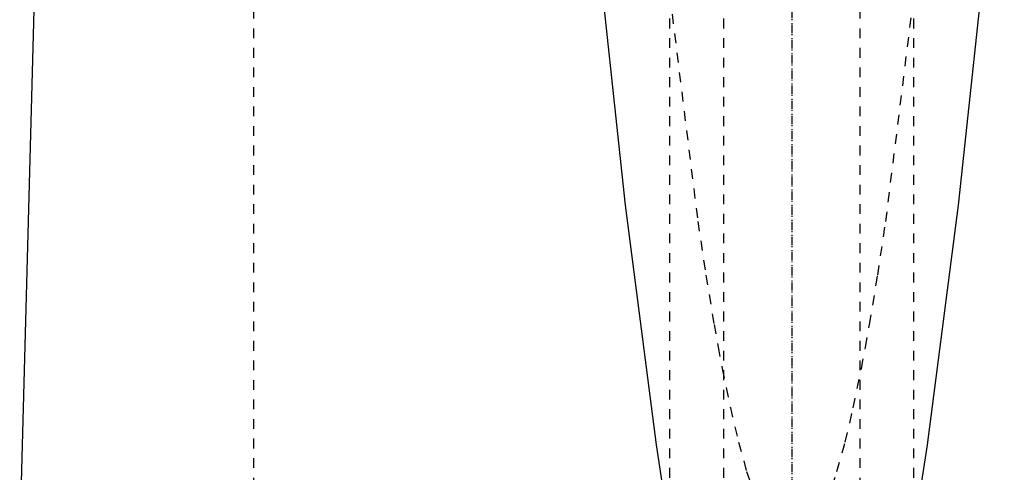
# Model space of a CAD drawing. Extents: x -120 to 120, y -1 to 1168.
# Tile 6 of 11: x -79 to 22, y 495 to 541. Entities that reach past the tile are written whole.
import ezdxf

# ---------------------------------------------------------------- set-up
doc = ezdxf.new("R2010")
doc.units = 0
doc.linetypes.add('CENTER', pattern=[1.5, 0.45, -0.5, 0.05, -0.5])
doc.linetypes.add('DASHED', pattern=[2, 1, -1])
for name, color, linetype in [('AM_0', 7, 'CONTINUOUS'), ('AM_3', 7, 'DASHED'), ('AM_7', 7, 'CENTER')]:
    doc.layers.add(name, color=color, linetype=linetype)

msp = doc.modelspace()

# ---------------------------------------------------------------- linework, layer by layer
at = {"layer": 'AM_0', "color": 7, "linetype": 'CONTINUOUS'}
msp.add_line((-79, 487.5), (-76.83, 568.63), dxfattribs=at)
for points in [[(-12.26, 487.5, 0), (-13.86, 497.87, 0), (-17.03, 522.41, 0), (-20.18, 551.98, 0), (-21.74, 568.63, 0)], [(21.74, 568.63, 0), (20.18, 551.98, 0), (17.03, 522.41, 0), (13.86, 497.87, 0), (12.26, 487.5, 0)]]:
    msp.add_polyline3d(points, dxfattribs=at)
at = {"layer": 'AM_3', "color": 6, "linetype": 'DASHED'}
for p, q in [((-7, 1129.5), (-7, 355.5)), ((7, 355.5), (7, 1129.5)), ((-12.5, 1117.5), (-12.5, 396.5)), ((12.5, 396.5), (12.5, 1117.5)), ((-55.06, 487.5), (-55.06, 569.6))]:
    msp.add_line(p, q, dxfattribs=at)
for points in [[(-12.5, 543.94, 0), (-9.62, 520.74, 0), (-8.79, 515.22, 0), (-7.96, 510.2, 0), (-7.54, 507.88, 0), (-7.13, 505.68, 0), (-6.29, 501.66, 0), (-5.46, 498.14, 0), (-4.62, 495.12, 0), (-3.78, 492.6, 0)], [(4.13, 493.59, 0), (4.62, 495.12, 0), (5.46, 498.14, 0), (6.29, 501.66, 0), (7.13, 505.68, 0), (7.54, 507.88, 0), (7.96, 510.2, 0), (8.79, 515.22, 0), (9.62, 520.74, 0), (12.5, 543.94, 0)]]:
    msp.add_polyline3d(points, dxfattribs=at)
at = {"layer": 'AM_7', "color": 4, "linetype": 'CENTER'}
for p, q in [((0, 1168.2), (0, 316.8)), ((0, 700.5), (0, 370.5))]:
    msp.add_line(p, q, dxfattribs=at)

doc.saveas('drawing.dxf')
